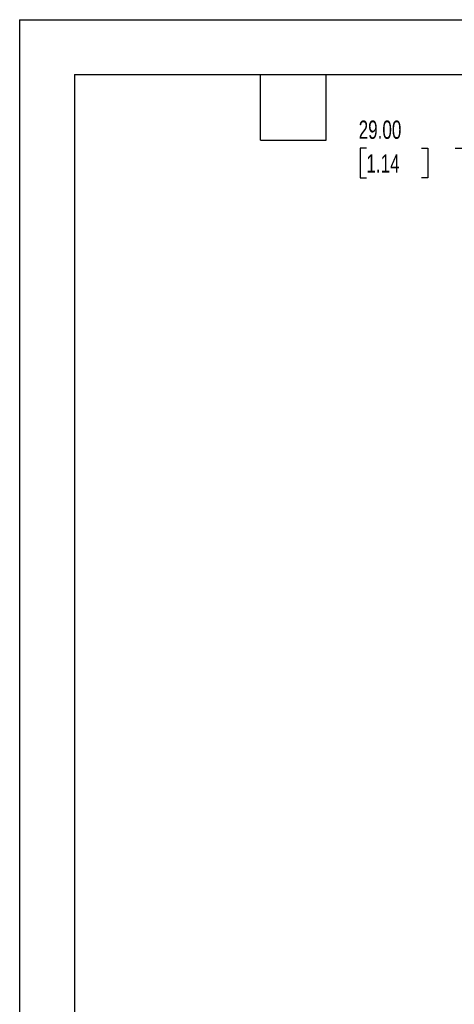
# Model space of a CAD drawing. Header units: millimetres. Extents: x 0 to 1397, y 0 to 1080.
# Tile 11 of 31: x 0 to 252, y 509 to 1080. Entities that reach past the tile are written whole.
import ezdxf

# ---------------------------------------------------------------- set-up
doc = ezdxf.new("R2010")
doc.units = ezdxf.units.MM
doc.header["$LTSCALE"] = 5
doc.layers.add('DIMENSIONS', color=140, linetype='Continuous', lineweight=25)
doc.layers.add('TEXT', color=140, linetype='Continuous', lineweight=25)
doc.styles.add('SLDTEXTSTYLE0', font='TXT', dxfattribs={"width": 0.7})
doc.dimstyles.new('SLDDIMSTYLE0', dxfattribs={"dimtxt": 10.790039, "dimasz": 16.51, "dimexe": 0, "dimexo": 0.0625, "dimgap": 2.69751, "dimtad": 0, "dimtih": 1, "dimtoh": 1, "dimrnd": 1e-09, "dimzin": 4, "dimdsep": 46, "dimtxsty": 'SLDTEXTSTYLE0', "dimsah": 1, "dimcen": 0.09, "dimadec": 0, "dimazin": 1, "dimtfac": 1, "dimtmove": 0, "dimatfit": 0, "dimfxl": 0, "dimfrac": 2, "dimtolj": 1, "dimtzin": 12, "dimarcsym": 0})

# ---------------------------------------------------------------- blocks, each defined once
blk = doc.blocks.new('_D_21')
at = {"layer": 'DIMENSIONS'}
for p, q in [((201.21, 1004.99), (197.59, 1004.99)), ((197.59, 1004.99), (197.59, 987.84)), ((233.28, 1004.99), (236.9, 1004.99)), ((236.9, 1004.99), (236.9, 987.84)), ((252.72, 1004.99), (284.47, 1004.99)), ((284.47, 1004.99), (284.47, 984.47)), ((197.59, 987.84), (201.21, 987.84)), ((236.9, 987.84), (233.28, 987.84)), ((349.24, 984.47), (268.6, 984.47)), ((376.4, 955.47), (268.6, 955.47)), ((284.47, 955.47), (284.47, 923.72))]:
    blk.add_line(p, q, dxfattribs=at)
for points in [[(284.47, 984.47), (287.01, 1000.98), (281.93, 1000.98)], [(284.47, 955.47), (281.93, 938.96), (287.01, 938.96)]]:
    blk.add_solid(points, dxfattribs=at)
at = {"layer": 'DIMENSIONS', "char_height": 10.583, "attachment_point": 1, "style": 'SLDTEXTSTYLE0'}
for s, insert in [('29.00', (196.72, 1021.05)), ('1.14', (201.21, 1001.49))]:
    blk.add_mtext(s, dxfattribs=dict(at, insert=insert))

msp = doc.modelspace()

# ---------------------------------------------------------------- linework, layer by layer
at = {"color": 7, "linetype": 'Continuous'}
for q in [(0.012, 0.013), (1397.012, 1079.513)]:
    msp.add_line((0.012, 1079.513), q, dxfattribs=at)
at = {"layer": 'TEXT'}
for p, q in [((31.75, 1047.75), (1365.25, 1047.75)), ((31.75, 1047.75), (31.75, 31.75)), ((139.7, 1009.65), (139.7, 1047.75)), ((177.8, 1009.65), (177.8, 1047.75)), ((139.7, 1009.65), (177.8, 1009.65))]:
    msp.add_line(p, q, dxfattribs=at)

# ---------------------------------------------------------------- dimensions: what is measured, and where the dimension line sits
at = {"layer": 'DIMENSIONS'}
dim = msp.add_linear_dim(base=(284.471, 955.469), p1=(360.735, 984.469), p2=(387.895, 955.469), angle=90, dimstyle='SLDDIMSTYLE0', dxfattribs=at)
dim.commit()
dim.dimension.update_dxf_attribs({"geometry": '_D_21', "text_midpoint": (284.471, 1004.992), "dimtype": 160})

doc.saveas('drawing.dxf')
